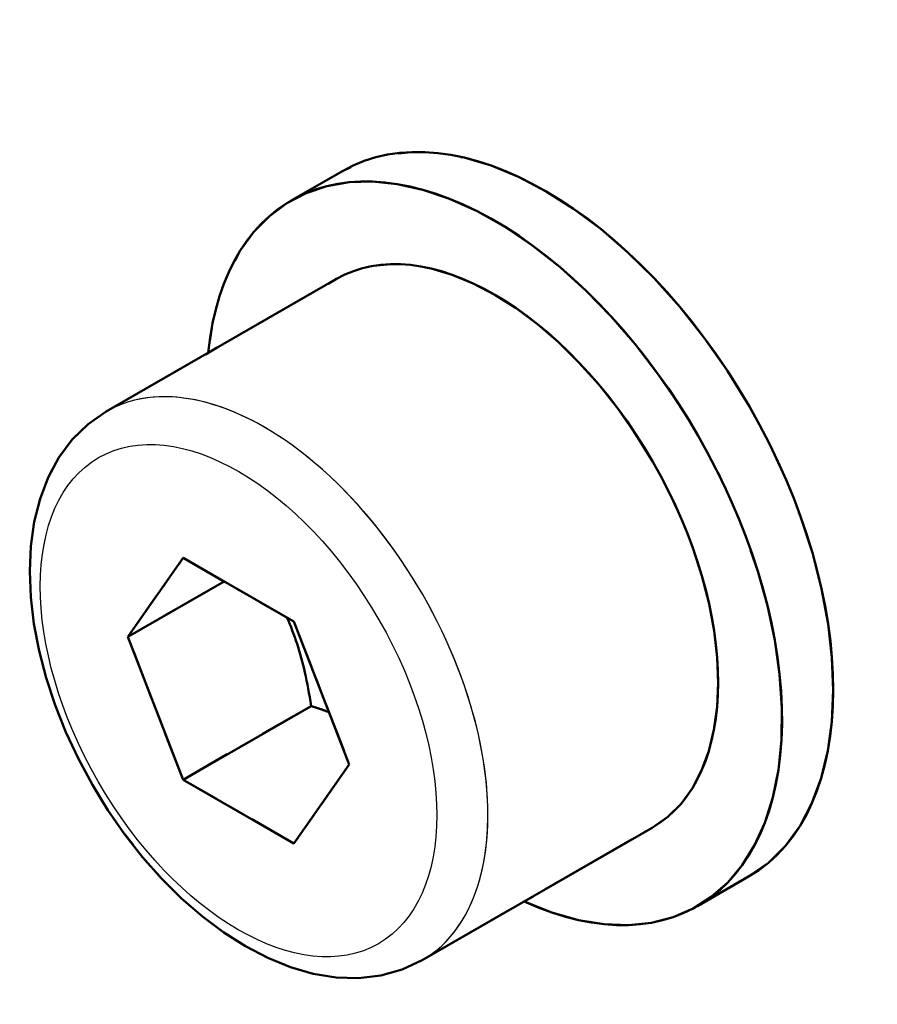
# Model space of a CAD drawing. Header units: millimetres. Extents: x 0 to 840, y 0 to 1188.
# Tile 10 of 25: x 631.68 to 638, y 262.28 to 269.53. Entities that reach past the tile are written whole.
import ezdxf

# ---------------------------------------------------------------- set-up
doc = ezdxf.new("R2010")
doc.units = ezdxf.units.MM
doc.header["$LTSCALE"] = 4
doc.linetypes.add('LONG_DASH_DOTTED', pattern=[0.3001, 0.2362, -0.0295, 0.0049, -0.0295])
for name, color, linetype, lineweight in [('Sichtbare Kanten(DIN)', 7, 'Continuous', 50), ('Sichtbare tangentiale Kanten(DIN)', 3, 'Continuous', 25), ('Überlagerung [Formatvorlage Phantomlinien(DIN)]', 179, 'LONG_DASH_DOTTED', 50)]:
    doc.layers.add(name, color=color, linetype=linetype, lineweight=lineweight)

msp = doc.modelspace()

# ---------------------------------------------------------------- linework, layer by layer
at = {"layer": 'Sichtbare Kanten(DIN)'}
for p, q in [((634.0613, 268.416), (633.6841, 268.1989)), ((632.3198, 266.6439), (634.0168, 267.6211)), ((632.4791, 264.9834), (632.8874, 265.5659)), ((632.8874, 265.5659), (633.7039, 265.0957)), ((633.189, 265.3922), (632.4791, 264.9834)), ((633.7039, 265.0957), (634.1121, 264.0431)), ((632.8874, 263.9308), (632.4791, 264.9834)), ((633.8302, 264.4737), (632.8874, 263.9308)), ((634.1121, 264.0431), (633.7039, 263.4606)), ((633.7039, 263.4606), (632.8874, 263.9308)), ((634.6486, 262.5998), (636.3456, 263.5771)), ((637.0554, 263.2165), (636.6783, 262.9994))]:
    msp.add_line(p, q, dxfattribs=at)
at = {"layer": 'Sichtbare Kanten(DIN)', "flags": 128}
for points in [[(634.6486, 262.5998), (634.5015, 262.5311), (634.3444, 262.4873), (634.181, 262.4685), (634.0145, 262.4737), (633.8465, 262.5013), (633.6788, 262.5496), (633.5123, 262.6173), (633.3479, 262.703), (633.1864, 262.8055), (633.0287, 262.9237), (632.8757, 263.0564), (632.7286, 263.2024), (632.5882, 263.3604), (632.4556, 263.5291), (632.3318, 263.707), (632.2178, 263.8926), (632.1145, 264.0843), (632.0228, 264.2807), (631.9434, 264.48), (631.8773, 264.6808), (631.8249, 264.8813), (631.7868, 265.0802), (631.7638, 265.2759), (631.7561, 265.4671), (631.7646, 265.6523), (631.7896, 265.8303), (631.832, 265.9997), (631.8925, 266.1588), (631.9715, 266.3054), (632.0697, 266.4373), (632.1865, 266.5511), (632.3198, 266.6439)], [(633.6522, 265.1254), (633.6626, 265.1017), (633.6726, 265.0779), (633.6823, 265.054), (633.6917, 265.0299), (633.7008, 265.0057), (633.7097, 264.9813), (633.7183, 264.9566), (633.7266, 264.9317), (633.7347, 264.9065), (633.7426, 264.881), (633.7502, 264.8552), (633.7576, 264.829), (633.7647, 264.8024), (633.7717, 264.7754), (633.7784, 264.748), (633.7849, 264.72), (633.7913, 264.6915), (633.7974, 264.6625), (633.8033, 264.6328), (633.8091, 264.6025), (633.8146, 264.5715), (633.82, 264.5397), (633.8252, 264.5071), (633.8302, 264.4737)], [(633.8302, 264.4737), (633.8361, 264.4718), (633.8419, 264.47), (633.8478, 264.4681), (633.8535, 264.4662), (633.8593, 264.4643), (633.865, 264.4625), (633.8707, 264.4606), (633.8764, 264.4587), (633.882, 264.4569), (633.8876, 264.455), (633.8931, 264.4531), (633.8986, 264.4513), (633.9041, 264.4494), (633.9096, 264.4475), (633.915, 264.4457), (633.9204, 264.4438), (633.9258, 264.4419), (633.9311, 264.4401), (633.9364, 264.4382), (633.9417, 264.4363), (633.9469, 264.4345), (633.9521, 264.4326), (633.9573, 264.4307), (633.9625, 264.4289)]]:
    msp.add_lwpolyline(points, dxfattribs=at)
at = {"layer": 'Sichtbare Kanten(DIN)'}
for centre, major_axis, start_param, end_param in [((636.5012, 266.3592), (-4.9903, 8.6658), 3.141593, 6.283185), ((635.5584, 265.8163), (4.9903, -8.6658), 5.335188, 8.805846), ((635.5584, 265.8163), (-1.4971, 2.5998), 3.141593, 6.283185), ((635.1812, 265.5991), (-1.4971, 2.5998), 2.461919, 6.962859), ((635.1812, 265.5991), (-1.1644, 2.022), 3.141593, 6.283185)]:
    msp.add_ellipse(centre, major_axis=major_axis, ratio=0.578093, start_param=start_param, end_param=end_param, dxfattribs=at)
at = {"layer": 'Sichtbare tangentiale Kanten(DIN)'}
msp.add_ellipse((633.4842, 264.6218), major_axis=(1.1644, -2.022), ratio=0.578093, start_param=0, end_param=3.141593, dxfattribs=at)
at = {"layer": 'Sichtbare tangentiale Kanten(DIN)', "ltscale": 2.163662}
msp.add_ellipse((633.4842, 264.6218), major_axis=(1.1644, -2.022), ratio=0.578093, start_param=0.15708, end_param=2.984513, dxfattribs=at)
msp.add_ellipse((633.4842, 264.6218), major_axis=(1.1644, -2.022), ratio=0.578093, start_param=0.15708, end_param=2.984513, dxfattribs=at)
at = {"layer": 'Sichtbare tangentiale Kanten(DIN)'}
msp.add_ellipse((633.2956, 264.5132), major_axis=(-1.0313, 1.7909), ratio=0.578093, dxfattribs=at)
at = {"layer": 'Sichtbare tangentiale Kanten(DIN)', "ltscale": 4.258733}
msp.add_ellipse((633.2956, 264.5132), major_axis=(-1.0313, 1.7909), ratio=0.578093, dxfattribs=at)
msp.add_ellipse((633.2956, 264.5132), major_axis=(-1.0313, 1.7909), ratio=0.578093, dxfattribs=at)
at = {"layer": 'Überlagerung [Formatvorlage Phantomlinien(DIN)]', "ltscale": 0.17482}
for p, q in [((634.0613, 268.416), (633.6841, 268.1989)), ((634.0613, 268.416), (633.6841, 268.1989)), ((637.0554, 263.2165), (636.6783, 262.9994)), ((637.0554, 263.2165), (636.6783, 262.9994))]:
    msp.add_line(p, q, dxfattribs=at)
at = {"layer": 'Überlagerung [Formatvorlage Phantomlinien(DIN)]', "ltscale": 0.787039}
for p, q in [((632.3198, 266.6439), (634.0168, 267.6211)), ((632.3198, 266.6439), (634.0168, 267.6211)), ((634.6486, 262.5998), (636.3456, 263.5771)), ((634.6486, 262.5998), (636.3456, 263.5771))]:
    msp.add_line(p, q, dxfattribs=at)
at = {"layer": 'Überlagerung [Formatvorlage Phantomlinien(DIN)]', "ltscale": 0.378613}
for p, q in [((632.4791, 264.9834), (632.8874, 265.5659)), ((632.4791, 264.9834), (632.8874, 265.5659)), ((632.8874, 265.5659), (633.7039, 265.0957)), ((632.8874, 265.5659), (633.7039, 265.0957)), ((633.7039, 265.0957), (634.1121, 264.0431)), ((633.7039, 265.0957), (634.1121, 264.0431)), ((632.8874, 263.9308), (632.4791, 264.9834)), ((632.8874, 263.9308), (632.4791, 264.9834)), ((634.1121, 264.0431), (633.7039, 263.4606)), ((634.1121, 264.0431), (633.7039, 263.4606)), ((633.7039, 263.4606), (632.8874, 263.9308)), ((633.7039, 263.4606), (632.8874, 263.9308))]:
    msp.add_line(p, q, dxfattribs=at)
at = {"layer": 'Überlagerung [Formatvorlage Phantomlinien(DIN)]', "ltscale": 0.329146}
msp.add_line((633.189, 265.3922), (632.4791, 264.9834), dxfattribs=at)
msp.add_line((633.189, 265.3922), (632.4791, 264.9834), dxfattribs=at)
at = {"layer": 'Überlagerung [Formatvorlage Phantomlinien(DIN)]', "ltscale": 0.4372}
msp.add_line((633.8302, 264.4737), (632.8874, 263.9308), dxfattribs=at)
msp.add_line((633.8302, 264.4737), (632.8874, 263.9308), dxfattribs=at)
at = {"layer": 'Überlagerung [Formatvorlage Phantomlinien(DIN)]', "ltscale": 2.342488, "flags": 128}
msp.add_lwpolyline([(634.6486, 262.5998), (634.5015, 262.5311), (634.3444, 262.4873), (634.181, 262.4685), (634.0145, 262.4737), (633.8465, 262.5013), (633.6788, 262.5496), (633.5123, 262.6173), (633.3479, 262.703), (633.1864, 262.8055), (633.0287, 262.9237), (632.8757, 263.0564), (632.7286, 263.2024), (632.5882, 263.3604), (632.4556, 263.5291), (632.3318, 263.707), (632.2178, 263.8926), (632.1145, 264.0843), (632.0228, 264.2807), (631.9434, 264.48), (631.8773, 264.6808), (631.8249, 264.8813), (631.7868, 265.0802), (631.7638, 265.2759), (631.7561, 265.4671), (631.7646, 265.6523), (631.7896, 265.8303), (631.832, 265.9997), (631.8925, 266.1588), (631.9715, 266.3054), (632.0697, 266.4373), (632.1865, 266.5511), (632.3198, 266.6439)], dxfattribs=at)
msp.add_lwpolyline([(634.6486, 262.5998), (634.5015, 262.5311), (634.3444, 262.4873), (634.181, 262.4685), (634.0145, 262.4737), (633.8465, 262.5013), (633.6788, 262.5496), (633.5123, 262.6173), (633.3479, 262.703), (633.1864, 262.8055), (633.0287, 262.9237), (632.8757, 263.0564), (632.7286, 263.2024), (632.5882, 263.3604), (632.4556, 263.5291), (632.3318, 263.707), (632.2178, 263.8926), (632.1145, 264.0843), (632.0228, 264.2807), (631.9434, 264.48), (631.8773, 264.6808), (631.8249, 264.8813), (631.7868, 265.0802), (631.7638, 265.2759), (631.7561, 265.4671), (631.7646, 265.6523), (631.7896, 265.8303), (631.832, 265.9997), (631.8925, 266.1588), (631.9715, 266.3054), (632.0697, 266.4373), (632.1865, 266.5511), (632.3198, 266.6439)], dxfattribs=at)
at = {"layer": 'Überlagerung [Formatvorlage Phantomlinien(DIN)]', "ltscale": 0.224608, "flags": 128}
msp.add_lwpolyline([(633.6522, 265.1254), (633.6626, 265.1017), (633.6726, 265.0779), (633.6823, 265.054), (633.6917, 265.0299), (633.7008, 265.0057), (633.7097, 264.9813), (633.7183, 264.9566), (633.7266, 264.9317), (633.7347, 264.9065), (633.7426, 264.881), (633.7502, 264.8552), (633.7576, 264.829), (633.7647, 264.8024), (633.7717, 264.7754), (633.7784, 264.748), (633.7849, 264.72), (633.7913, 264.6915), (633.7974, 264.6625), (633.8033, 264.6328), (633.8091, 264.6025), (633.8146, 264.5715), (633.82, 264.5397), (633.8252, 264.5071), (633.8302, 264.4737)], dxfattribs=at)
msp.add_lwpolyline([(633.6522, 265.1254), (633.6626, 265.1017), (633.6726, 265.0779), (633.6823, 265.054), (633.6917, 265.0299), (633.7008, 265.0057), (633.7097, 264.9813), (633.7183, 264.9566), (633.7266, 264.9317), (633.7347, 264.9065), (633.7426, 264.881), (633.7502, 264.8552), (633.7576, 264.829), (633.7647, 264.8024), (633.7717, 264.7754), (633.7784, 264.748), (633.7849, 264.72), (633.7913, 264.6915), (633.7974, 264.6625), (633.8033, 264.6328), (633.8091, 264.6025), (633.8146, 264.5715), (633.82, 264.5397), (633.8252, 264.5071), (633.8302, 264.4737)], dxfattribs=at)
at = {"layer": 'Überlagerung [Formatvorlage Phantomlinien(DIN)]', "ltscale": 0.050256, "flags": 128}
msp.add_lwpolyline([(633.8302, 264.4737), (633.8361, 264.4718), (633.8419, 264.47), (633.8478, 264.4681), (633.8535, 264.4662), (633.8593, 264.4643), (633.865, 264.4625), (633.8707, 264.4606), (633.8764, 264.4587), (633.882, 264.4569), (633.8876, 264.455), (633.8931, 264.4531), (633.8986, 264.4513), (633.9041, 264.4494), (633.9096, 264.4475), (633.915, 264.4457), (633.9204, 264.4438), (633.9258, 264.4419), (633.9311, 264.4401), (633.9364, 264.4382), (633.9417, 264.4363), (633.9469, 264.4345), (633.9521, 264.4326), (633.9573, 264.4307), (633.9625, 264.4289)], dxfattribs=at)
msp.add_lwpolyline([(633.8302, 264.4737), (633.8361, 264.4718), (633.8419, 264.47), (633.8478, 264.4681), (633.8535, 264.4662), (633.8593, 264.4643), (633.865, 264.4625), (633.8707, 264.4606), (633.8764, 264.4587), (633.882, 264.4569), (633.8876, 264.455), (633.8931, 264.4531), (633.8986, 264.4513), (633.9041, 264.4494), (633.9096, 264.4475), (633.915, 264.4457), (633.9204, 264.4438), (633.9258, 264.4419), (633.9311, 264.4401), (633.9364, 264.4382), (633.9417, 264.4363), (633.9469, 264.4345), (633.9521, 264.4326), (633.9573, 264.4307), (633.9625, 264.4289)], dxfattribs=at)
at = {"layer": 'Überlagerung [Formatvorlage Phantomlinien(DIN)]', "ltscale": 10.303528}
msp.add_ellipse((636.5012, 266.3592), major_axis=(-4.9903, 8.6658), ratio=0.578093, start_param=3.141593, end_param=6.283185, dxfattribs=at)
msp.add_ellipse((636.5012, 266.3592), major_axis=(-4.9903, 8.6658), ratio=0.578093, start_param=3.141593, end_param=6.283185, dxfattribs=at)
at = {"layer": 'Überlagerung [Formatvorlage Phantomlinien(DIN)]', "ltscale": 11.357531}
msp.add_ellipse((635.5584, 265.8163), major_axis=(4.9903, -8.6658), ratio=0.578093, start_param=3.77209, end_param=7.23505, dxfattribs=at)
msp.add_ellipse((635.5584, 265.8163), major_axis=(4.9903, -8.6658), ratio=0.578093, start_param=3.77209, end_param=7.23505, dxfattribs=at)
at = {"layer": 'Überlagerung [Formatvorlage Phantomlinien(DIN)]', "ltscale": 3.090988}
msp.add_ellipse((635.5584, 265.8163), major_axis=(-1.4971, 2.5998), ratio=0.578093, start_param=3.141593, end_param=6.283185, dxfattribs=at)
msp.add_ellipse((635.5584, 265.8163), major_axis=(-1.4971, 2.5998), ratio=0.578093, start_param=3.141593, end_param=6.283185, dxfattribs=at)
at = {"layer": 'Überlagerung [Formatvorlage Phantomlinien(DIN)]', "ltscale": 4.428483}
msp.add_ellipse((635.1812, 265.5991), major_axis=(-1.4971, 2.5998), ratio=0.578093, start_param=2.461919, end_param=6.962859, dxfattribs=at)
msp.add_ellipse((635.1812, 265.5991), major_axis=(-1.4971, 2.5998), ratio=0.578093, start_param=2.461919, end_param=6.962859, dxfattribs=at)
at = {"layer": 'Überlagerung [Formatvorlage Phantomlinien(DIN)]', "ltscale": 2.40408}
msp.add_ellipse((635.1812, 265.5991), major_axis=(-1.1644, 2.022), ratio=0.578093, start_param=3.141593, end_param=6.283185, dxfattribs=at)
msp.add_ellipse((635.1812, 265.5991), major_axis=(-1.1644, 2.022), ratio=0.578093, start_param=3.141593, end_param=6.283185, dxfattribs=at)

doc.saveas('drawing.dxf')
